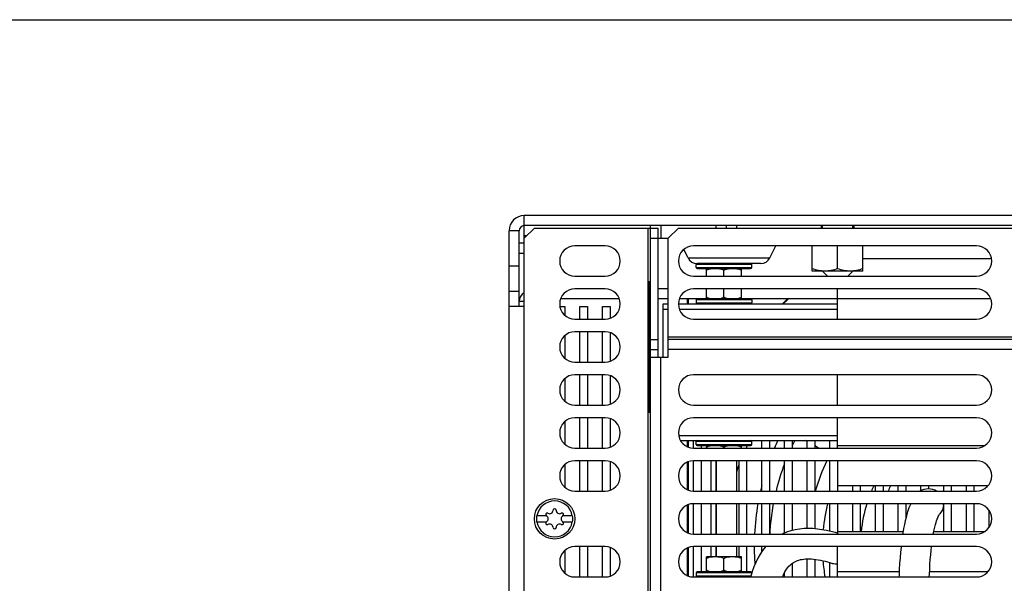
# Model space of a CAD drawing. Header units: millimetres. Extents: x 0 to 1500, y 0 to 1400.
# Tile 43 of 60: x 375 to 570, y 1289 to 1400. Entities that reach past the tile are written whole.
import ezdxf

# ---------------------------------------------------------------- set-up
doc = ezdxf.new("R2010")
doc.units = ezdxf.units.MM
doc.header["$LTSCALE"] = 91.259259
doc.layers.get('0').update_dxf_attribs({"linetype": 'CONTINUOUS'})
doc.layers.add('00_COMPONENTS', color=7, linetype='CONTINUOUS')

msp = doc.modelspace()

# ---------------------------------------------------------------- linework, layer by layer
at = {"color": 7, "linetype": 'CONTINUOUS'}
msp.add_line((0, 1400), (1500, 1400), dxfattribs=at)
at = {"layer": '00_COMPONENTS', "color": 9, "linetype": 'CONTINUOUS'}
for p, q in [((474.87, 1359.27), (474.87, 1361.27)), ((473.87, 1358.27), (471.87, 1358.27)), ((499.37, 1236.48), (499.37, 1358.77)), ((501.87, 1359.27), (501.87, 1356.77)), ((512.87, 1358.77), (512.87, 1359.27)), ((516.87, 1359.27), (516.87, 1358.77)), ((475.37, 1357.27), (474.87, 1357.27)), ((507.27, 1352.88), (523.47, 1352.88)), ((473.87, 1351.27), (471.87, 1351.27)), ((519.87, 1351.57), (508.87, 1351.57)), ((508.87, 1350.97), (519.87, 1350.97)), ((503.37, 1346.77), (501.37, 1346.77)), ((507.1, 1344.77), (507.1, 1343.77)), ((507.32, 1344.77), (507.32, 1343.77)), ((567.2, 1344.77), (536.87, 1344.77)), ((474.87, 1344.27), (473.87, 1344.27)), ((519.87, 1344.57), (508.87, 1344.57)), ((508.87, 1343.97), (519.87, 1343.97)), ((503.37, 1337.27), (636.37, 1337.27)), ((501.87, 1236.48), (501.87, 1333.27)), ((636.37, 1334.77), (503.37, 1334.77)), ((507.1, 1316.77), (507.1, 1315.56)), ((507.32, 1316.77), (507.32, 1315.47)), ((519.87, 1316.57), (508.87, 1316.57)), ((508.87, 1315.97), (519.87, 1315.97)), ((536.87, 1315.77), (566.02, 1315.77)), ((507.1, 1312.49), (507.1, 1307.06)), ((507.32, 1312.58), (507.32, 1306.97)), ((507.1, 1303.99), (507.1, 1298.56)), ((507.32, 1304.08), (507.32, 1298.47)), ((507.1, 1295.49), (507.1, 1290.06)), ((507.32, 1295.58), (507.32, 1289.97)), ((519.87, 1290.57), (508.87, 1290.57)), ((549.06, 1290.77), (536.87, 1290.77)), ((566.61, 1290.77), (555.07, 1290.77)), ((508.87, 1289.97), (519.73, 1289.97))]:
    msp.add_line(p, q, dxfattribs=at)
at = {"layer": '00_COMPONENTS', "color": 7, "linetype": 'CONTINUOUS'}
for p, q in [((664.87, 1361.27), (474.87, 1361.27)), ((471.87, 1281.27), (471.87, 1358.27)), ((499.87, 1358.77), (499.87, 1359.27)), ((499.87, 1358.77), (501.37, 1358.77)), ((501.37, 1333.27), (501.37, 1358.77)), ((514.87, 1358.77), (514.87, 1359.27)), ((533.62, 1359.27), (533.62, 1358.77)), ((533.87, 1358.77), (533.87, 1359.27)), ((539.87, 1358.77), (539.87, 1359.27)), ((540.12, 1359.27), (540.12, 1358.77)), ((499.87, 1356.77), (503.37, 1356.77)), ((474.87, 1355.77), (473.87, 1355.77)), ((507.27, 1352.88), (506.43, 1354.56)), ((523.47, 1352.88), (524.67, 1355.27)), ((531.87, 1350.27), (531.87, 1355.27)), ((536.87, 1350.72), (536.87, 1355.27)), ((541.87, 1350.27), (541.87, 1355.27)), ((474.87, 1353.77), (473.87, 1353.77)), ((541.87, 1352.77), (567.33, 1352.77)), ((508.87, 1350.97), (508.87, 1351.57)), ((521.68, 1351.77), (509.06, 1351.77)), ((509.07, 1350.77), (519.67, 1350.77)), ((510.91, 1349.27), (510.91, 1350.77)), ((517.84, 1349.27), (517.84, 1350.77)), ((519.87, 1350.97), (519.87, 1351.57)), ((514.37, 1349.27), (514.37, 1350.38)), ((541.87, 1350.27), (531.87, 1350.27)), ((534.87, 1349.27), (533.87, 1350.27)), ((538.87, 1349.27), (539.87, 1350.27)), ((499.67, 1322.27), (499.67, 1348.27)), ((510.91, 1344.77), (510.91, 1346.77)), ((514.37, 1345.17), (514.37, 1346.77)), ((517.84, 1344.77), (517.84, 1346.77)), ((536.87, 1340.77), (536.87, 1346.77)), ((473.87, 1346.27), (471.87, 1346.27)), ((519.67, 1344.77), (509.07, 1344.77)), ((474.87, 1343.27), (471.87, 1343.27)), ((481.92, 1343.27), (482.87, 1343.27)), ((482.87, 1343.27), (482.87, 1341.54)), ((485.87, 1340.77), (485.87, 1343.27)), ((485.87, 1343.27), (487.37, 1343.27)), ((487.37, 1343.27), (487.37, 1340.77)), ((490.37, 1340.77), (490.37, 1343.27)), ((490.37, 1343.27), (491.87, 1343.27)), ((491.87, 1343.27), (491.87, 1340.95)), ((502.37, 1333.27), (502.37, 1343.77)), ((502.37, 1343.77), (503.37, 1343.77)), ((502.37, 1342.77), (503.37, 1342.77)), ((505.37, 1343.77), (536.87, 1343.77)), ((505.55, 1342.77), (536.87, 1342.77)), ((508.87, 1344.57), (508.87, 1343.97)), ((519.87, 1344.57), (519.87, 1343.97)), ((482.87, 1337.51), (482.87, 1333.04)), ((485.87, 1332.27), (485.87, 1338.27)), ((487.37, 1338.27), (487.37, 1332.27)), ((490.37, 1332.27), (490.37, 1338.27)), ((491.87, 1338.1), (491.87, 1332.45)), ((499.87, 1335.27), (499.67, 1335.27)), ((499.87, 1336.77), (501.37, 1336.77)), ((499.87, 1334.77), (501.37, 1334.77)), ((485.87, 1323.77), (485.87, 1329.77)), ((487.37, 1329.77), (487.37, 1323.77)), ((490.37, 1323.77), (490.37, 1329.77)), ((491.87, 1329.6), (491.87, 1323.95)), ((536.87, 1323.77), (536.87, 1329.77)), ((482.87, 1329.01), (482.87, 1324.54)), ((485.87, 1315.27), (485.87, 1321.27)), ((487.37, 1321.27), (487.37, 1315.27)), ((490.37, 1315.27), (490.37, 1321.27)), ((536.87, 1315.27), (536.87, 1321.27)), ((482.87, 1320.51), (482.87, 1316.04)), ((491.87, 1321.1), (491.87, 1315.45)), ((505.42, 1317.77), (536.87, 1317.77)), ((505.77, 1316.77), (536.87, 1316.77)), ((508.37, 1315.27), (508.37, 1316.77)), ((508.87, 1315.97), (508.87, 1316.57)), ((509.07, 1315.77), (519.67, 1315.77)), ((509.87, 1315.77), (509.87, 1315.27)), ((510.91, 1315.77), (510.91, 1315.27)), ((517.84, 1315.27), (517.84, 1315.77)), ((518.87, 1315.77), (518.87, 1315.27)), ((519.87, 1315.97), (519.87, 1316.57)), ((521.87, 1315.27), (521.87, 1316.77)), ((523.37, 1316.77), (523.37, 1315.27)), ((526.37, 1315.27), (526.37, 1316.77)), ((527.87, 1316.77), (527.87, 1315.27)), ((530.87, 1316.56), (530.5, 1316.77)), ((530.87, 1315.27), (530.87, 1316.77)), ((532.37, 1316.77), (532.37, 1315.27)), ((533.1, 1315.27), (532.37, 1315.69)), ((535.37, 1315.27), (535.37, 1316.77)), ((514.37, 1315.38), (514.37, 1315.27)), ((482.87, 1312.01), (482.87, 1307.54)), ((485.87, 1306.77), (485.87, 1312.77)), ((487.37, 1312.77), (487.37, 1306.77)), ((490.37, 1306.77), (490.37, 1312.77)), ((491.87, 1312.6), (491.87, 1306.95)), ((508.37, 1306.77), (508.37, 1312.77)), ((509.87, 1312.77), (509.87, 1306.77)), ((512.87, 1306.77), (512.87, 1312.77)), ((512.92, 1306.77), (512.92, 1312.77)), ((516.92, 1306.77), (516.92, 1312.77)), ((517.37, 1306.77), (517.37, 1312.77)), ((518.87, 1312.77), (518.87, 1306.77)), ((521.87, 1306.77), (521.87, 1312.77)), ((523.37, 1312.77), (523.37, 1306.77)), ((526.37, 1306.77), (526.37, 1312.77)), ((527.87, 1312.77), (527.87, 1306.77)), ((530.87, 1306.77), (530.87, 1312.77)), ((532.37, 1312.77), (532.37, 1306.77)), ((535.37, 1306.77), (535.37, 1312.77)), ((536.87, 1312.77), (536.87, 1306.77)), ((566.61, 1307.77), (536.87, 1307.77)), ((539.87, 1306.77), (539.87, 1307.77)), ((541.37, 1307.77), (541.37, 1306.77)), ((544.37, 1306.77), (544.37, 1307.77)), ((545.87, 1307.77), (545.87, 1306.77)), ((548.87, 1306.77), (548.87, 1307.77)), ((550.37, 1307.77), (550.37, 1306.77)), ((553.37, 1306.86), (553.37, 1307.77)), ((554.87, 1307.77), (554.87, 1307.25)), ((557.87, 1306.77), (557.87, 1307.77)), ((559.37, 1307.77), (559.37, 1306.77)), ((562.37, 1306.77), (562.37, 1307.77)), ((563.87, 1307.77), (563.87, 1306.77)), ((508.37, 1298.27), (508.37, 1304.27)), ((509.87, 1304.27), (509.87, 1298.27)), ((512.87, 1298.27), (512.87, 1304.27)), ((512.92, 1298.27), (512.92, 1304.27)), ((516.92, 1298.27), (516.92, 1304.27)), ((517.37, 1298.27), (517.37, 1304.27)), ((518.87, 1304.27), (518.87, 1298.27)), ((521.87, 1298.27), (521.87, 1304.27)), ((523.37, 1304.27), (523.37, 1298.27)), ((526.37, 1298.46), (526.37, 1304.27)), ((527.87, 1304.27), (527.87, 1298.97)), ((530.87, 1299.35), (530.87, 1304.27)), ((532.37, 1304.27), (532.37, 1299.3)), ((535.37, 1298.82), (535.37, 1304.27)), ((536.87, 1304.27), (536.87, 1298.27)), ((539.87, 1298.77), (539.87, 1304.27)), ((541.37, 1304.27), (541.37, 1298.77)), ((544.37, 1298.77), (544.37, 1304.27)), ((545.87, 1304.27), (545.87, 1298.77)), ((548.87, 1298.77), (548.87, 1304.27)), ((550.37, 1304.27), (550.37, 1301.38)), ((551.22, 1303.97), (551, 1303.42)), ((551.36, 1304.27), (551.22, 1303.97)), ((557.87, 1298.77), (557.87, 1304.27)), ((559.37, 1304.27), (559.37, 1298.77)), ((562.37, 1298.77), (562.37, 1304.27)), ((563.87, 1304.27), (563.87, 1298.77)), ((479.23, 1301.87), (477.31, 1301.87)), ((484.43, 1301.87), (482.51, 1301.87)), ((550.6, 1302.22), (550.42, 1301.57)), ((550.79, 1302.84), (550.6, 1302.22)), ((551, 1303.42), (550.79, 1302.84)), ((556.69, 1301.51), (556.8, 1301.75)), ((556.8, 1301.75), (556.89, 1301.94)), ((556.89, 1301.94), (556.98, 1302.09)), ((556.98, 1302.09), (557.04, 1302.19)), ((557.04, 1302.19), (557.09, 1302.25)), ((557.09, 1302.25), (557.1, 1302.27)), ((566.87, 1299.62), (566.87, 1302.93)), ((477.31, 1300.67), (479.23, 1300.67)), ((482.51, 1300.67), (484.43, 1300.67)), ((550.09, 1300.13), (549.94, 1299.34)), ((550.25, 1300.87), (550.09, 1300.13)), ((550.42, 1301.57), (550.25, 1300.87)), ((556.12, 1299.65), (556.24, 1300.12)), ((556.24, 1300.12), (556.36, 1300.54)), ((556.36, 1300.54), (556.47, 1300.91)), ((556.47, 1300.91), (556.59, 1301.23)), ((556.59, 1301.23), (556.69, 1301.51)), ((525.99, 1298.3), (525.94, 1298.27)), ((526.79, 1298.64), (525.99, 1298.3)), ((527.63, 1298.91), (526.79, 1298.64)), ((528.48, 1299.11), (527.63, 1298.91)), ((529.35, 1299.25), (528.48, 1299.11)), ((530.23, 1299.33), (529.35, 1299.25)), ((531.11, 1299.36), (530.23, 1299.33)), ((532, 1299.33), (531.11, 1299.36)), ((532.89, 1299.25), (532, 1299.33)), ((533.78, 1299.13), (532.89, 1299.25)), ((534.66, 1298.97), (533.78, 1299.13)), ((535.55, 1298.78), (534.66, 1298.97)), ((536.43, 1298.55), (535.55, 1298.78)), ((536.87, 1298.42), (536.43, 1298.55)), ((536.87, 1298.77), (549.84, 1298.77)), ((549.79, 1298.5), (549.76, 1298.27)), ((549.94, 1299.34), (549.79, 1298.5)), ((555.84, 1298.27), (555.89, 1298.56)), ((555.89, 1298.56), (556.01, 1299.13)), ((555.94, 1298.77), (566.02, 1298.77)), ((556.01, 1299.13), (556.12, 1299.65)), ((482.87, 1295.01), (482.87, 1290.54)), ((485.87, 1289.77), (485.87, 1295.77)), ((487.37, 1295.77), (487.37, 1289.77)), ((490.37, 1289.77), (490.37, 1295.77)), ((491.87, 1295.6), (491.87, 1289.95)), ((508.37, 1289.77), (508.37, 1295.77)), ((509.87, 1295.77), (509.87, 1290.77)), ((512.87, 1293.77), (512.87, 1295.77)), ((512.92, 1293.77), (512.92, 1295.77)), ((516.92, 1293.77), (516.92, 1295.77)), ((517.37, 1293.77), (517.37, 1295.77)), ((518.87, 1295.77), (518.87, 1290.77)), ((521.52, 1294.27), (521.07, 1293.49)), ((522.02, 1295), (521.52, 1294.27)), ((521.87, 1294.78), (521.87, 1295.77)), ((522.57, 1295.69), (522.02, 1295)), ((522.65, 1295.77), (522.57, 1295.69)), ((536.87, 1289.77), (536.87, 1295.77)), ((549.33, 1294.65), (549.24, 1293.57)), ((549.43, 1295.69), (549.33, 1294.65)), ((549.44, 1295.77), (549.43, 1295.69)), ((555.23, 1293.24), (555.31, 1294.14)), ((555.31, 1294.14), (555.39, 1294.99)), ((555.39, 1294.99), (555.48, 1295.77)), ((510.91, 1290.77), (510.91, 1293.77)), ((517.84, 1293.77), (510.91, 1293.77)), ((514.37, 1291.17), (514.37, 1293.38)), ((517.84, 1290.77), (517.84, 1293.77)), ((520.67, 1292.66), (520.31, 1291.79)), ((521.07, 1293.49), (520.67, 1292.66)), ((527.23, 1291.91), (527.46, 1292.13)), ((527.46, 1292.13), (527.69, 1292.33)), ((527.69, 1292.33), (527.92, 1292.51)), ((527.87, 1292.47), (527.87, 1289.77)), ((527.92, 1292.51), (528.16, 1292.66)), ((528.16, 1292.66), (528.41, 1292.8)), ((528.41, 1292.8), (528.67, 1292.93)), ((528.67, 1292.93), (528.94, 1293.03)), ((528.94, 1293.03), (529.23, 1293.12)), ((529.23, 1293.12), (529.54, 1293.2)), ((529.54, 1293.2), (529.86, 1293.26)), ((529.86, 1293.26), (530.2, 1293.31)), ((530.2, 1293.31), (530.55, 1293.34)), ((530.55, 1293.34), (530.93, 1293.36)), ((530.87, 1289.77), (530.87, 1293.35)), ((530.93, 1293.36), (531.32, 1293.35)), ((531.32, 1293.35), (531.72, 1293.33)), ((531.72, 1293.33), (532.14, 1293.3)), ((532.14, 1293.3), (532.57, 1293.24)), ((532.37, 1293.27), (532.37, 1289.77)), ((532.57, 1293.24), (533.02, 1293.18)), ((533.02, 1293.18), (533.47, 1293.09)), ((533.47, 1293.09), (533.93, 1292.99)), ((533.93, 1292.99), (534.39, 1292.88)), ((534.39, 1292.88), (534.87, 1292.75)), ((534.87, 1292.75), (535.34, 1292.61)), ((535.34, 1292.61), (535.83, 1292.46)), ((535.37, 1289.77), (535.37, 1292.6)), ((535.83, 1292.46), (535.93, 1292.43)), ((549.16, 1292.44), (549.09, 1291.26)), ((549.24, 1293.57), (549.16, 1292.44)), ((555.1, 1291.3), (555.16, 1292.29)), ((555.16, 1292.29), (555.23, 1293.24)), ((508.87, 1290.57), (508.87, 1289.97)), ((519.67, 1290.77), (509.07, 1290.77)), ((519.99, 1290.87), (519.71, 1289.9)), ((519.87, 1290.57), (519.87, 1290.46)), ((520.31, 1291.79), (519.99, 1290.87)), ((525.96, 1289.77), (526.15, 1290.21)), ((526.15, 1290.21), (526.36, 1290.64)), ((526.36, 1290.64), (526.57, 1291.02)), ((526.37, 1289.77), (526.37, 1290.67)), ((526.57, 1291.02), (526.79, 1291.35)), ((526.79, 1291.35), (527.01, 1291.65)), ((527.01, 1291.65), (527.23, 1291.91)), ((549.09, 1291.26), (549.03, 1290.04)), ((555.02, 1289.77), (555.04, 1290.25)), ((555.04, 1290.25), (555.1, 1291.3)), ((519.71, 1289.9), (519.68, 1289.77)), ((549.03, 1290.04), (549.02, 1289.77))]:
    msp.add_line(p, q, dxfattribs=at)
at = {"layer": '00_COMPONENTS', "color": 3, "linetype": 'CONTINUOUS'}
for p, q in [((473.87, 1343.27), (473.87, 1358.27)), ((474.87, 1238.05), (474.87, 1359.27)), ((664.87, 1359.27), (474.87, 1359.27)), ((476.87, 1358.77), (474.87, 1356.77)), ((476.87, 1358.77), (499.87, 1358.77)), ((499.87, 1236.48), (499.87, 1358.77)), ((505.37, 1358.77), (503.37, 1356.77)), ((505.37, 1358.77), (634.37, 1358.77)), ((503.37, 1333.27), (503.37, 1356.77)), ((490.87, 1355.27), (484.87, 1355.27)), ((564.37, 1355.27), (508.37, 1355.27)), ((484.87, 1349.27), (490.87, 1349.27)), ((508.37, 1349.27), (564.37, 1349.27)), ((490.87, 1346.77), (484.87, 1346.77)), ((564.37, 1346.77), (508.37, 1346.77)), ((493.7, 1344.77), (482.05, 1344.77)), ((503.37, 1344.77), (501.37, 1344.77)), ((509.07, 1344.77), (505.55, 1344.77)), ((536.87, 1344.77), (519.67, 1344.77)), ((525.95, 1343.77), (526.95, 1344.77)), ((484.87, 1340.77), (490.87, 1340.77)), ((508.37, 1340.77), (564.37, 1340.77)), ((490.87, 1338.27), (484.87, 1338.27)), ((636.37, 1336.77), (503.37, 1336.77)), ((499.87, 1333.27), (503.37, 1333.27)), ((484.87, 1332.27), (490.87, 1332.27)), ((490.87, 1329.77), (484.87, 1329.77)), ((564.37, 1329.77), (508.37, 1329.77)), ((484.87, 1323.77), (490.87, 1323.77)), ((508.37, 1323.77), (564.37, 1323.77)), ((490.87, 1321.27), (484.87, 1321.27)), ((564.37, 1321.27), (508.37, 1321.27)), ((484.87, 1315.27), (490.87, 1315.27)), ((508.37, 1315.27), (564.37, 1315.27)), ((490.87, 1312.77), (484.87, 1312.77)), ((564.37, 1312.77), (508.37, 1312.77)), ((511.87, 1306.77), (511.87, 1312.77)), ((484.87, 1306.77), (490.87, 1306.77)), ((508.37, 1306.77), (564.37, 1306.77)), ((564.37, 1304.27), (508.37, 1304.27)), ((511.87, 1298.27), (511.87, 1304.27)), ((508.37, 1298.27), (564.37, 1298.27)), ((490.87, 1295.77), (484.87, 1295.77)), ((564.37, 1295.77), (508.37, 1295.77)), ((511.87, 1293.77), (511.87, 1295.77)), ((484.87, 1289.77), (490.87, 1289.77)), ((508.37, 1289.77), (564.37, 1289.77))]:
    msp.add_line(p, q, dxfattribs=at)
at = {"layer": '00_COMPONENTS', "color": 7, "linetype": 'CONTINUOUS'}
msp.add_circle((480.87, 1301.27), 4, dxfattribs=at)
for centre, radius, start, end in [((474.87, 1358.27), 3, 90, 180), ((509.06, 1353.77), 2, 206.5651, 270), ((521.68, 1353.77), 2, 270, 333.4349), ((509.07, 1351.57), 0.2, 90, 180), ((509.07, 1350.97), 0.2, 180, 270), ((519.67, 1351.57), 0.2, 0, 90), ((519.67, 1350.97), 0.2, 270, 360), ((475.87, 1344.27), 2, 120.0167, 180), ((509.07, 1344.57), 0.2, 90, 180), ((519.67, 1344.57), 0.2, 0, 90), ((569.87, 1295.77), 65, 131.0731, 132.3913), ((509.07, 1343.97), 0.2, 180, 270), ((519.67, 1343.97), 0.2, 270, 360), ((509.07, 1316.57), 0.2, 90, 180), ((509.07, 1315.97), 0.2, 180, 270), ((519.67, 1316.57), 0.2, 0, 90), ((519.67, 1315.97), 0.2, 270, 360), ((569.87, 1295.77), 49.5, 154.894, 156.7963), ((569.87, 1295.77), 46.5, 153.1454, 154.6003), ((569.87, 1295.77), 55, 162.7029, 164.3009), ((569.87, 1295.77), 46.5, 159.3584, 166.3139), ((569.87, 1295.77), 39, 154.1509, 163.6133), ((569.87, 1295.77), 49.5, 165.885, 167.1582), ((569.87, 1295.77), 28.5, 155.095, 157.2955), ((569.87, 1295.77), 49.5, 170.108, 177.1038), ((569.87, 1295.77), 46.5, 169.4668, 176.919), ((569.87, 1295.77), 36, 166.3376, 174.7164), ((569.87, 1295.77), 28.5, 162.6409, 173.9574), ((554.9, 1304.24), 2.96, 354.9237, 0.6824), ((480.87, 1301.27), 3.61, 170.4403, 189.5597), ((479.4, 1302.12), 0.3, 60, 240), ((478.91, 1301.27), 0.681, 300, 60), ((479.89, 1302.97), 0.681, 240, 360), ((480.87, 1302.97), 0.3, 0, 180), ((481.85, 1302.97), 0.681, 180, 300), ((482.83, 1301.27), 0.681, 120, 240), ((482.34, 1302.12), 0.3, 300, 120), ((480.87, 1301.27), 3.61, 350.4403, 9.5597), ((479.4, 1300.42), 0.3, 120, 300), ((479.89, 1299.57), 0.681, 0, 120), ((481.85, 1299.57), 0.681, 60, 180), ((482.34, 1300.42), 0.3, 240, 60), ((480.87, 1299.57), 0.3, 180, 360), ((569.87, 1295.77), 49.5, 180, 184.0613), ((569.87, 1295.77), 36, 184.4522, 189.6), ((509.07, 1290.57), 0.2, 90, 180), ((519.67, 1290.57), 0.2, 0, 90), ((509.07, 1289.97), 0.2, 180, 270)]:
    msp.add_arc(centre, radius, start, end, dxfattribs=at)
at = {"layer": '00_COMPONENTS', "color": 3, "linetype": 'CONTINUOUS'}
for centre, radius, start, end in [((474.87, 1358.27), 1, 90, 180), ((484.87, 1352.27), 3, 90, 270), ((490.87, 1352.27), 3, 270, 90), ((508.37, 1352.27), 3, 90, 270), ((564.37, 1352.27), 3, 270, 90), ((484.87, 1343.77), 3, 90, 270), ((490.87, 1343.77), 3, 270, 90), ((508.37, 1343.77), 3, 90, 270), ((564.37, 1343.77), 3, 270, 90), ((484.87, 1335.27), 3, 90, 270), ((490.87, 1335.27), 3, 270, 90), ((484.87, 1326.77), 3, 90, 270), ((490.87, 1326.77), 3, 270, 90), ((508.37, 1326.77), 3, 90, 270), ((564.37, 1326.77), 3, 270, 90), ((484.87, 1318.27), 3, 90, 270), ((490.87, 1318.27), 3, 270, 90), ((508.37, 1318.27), 3, 90, 270), ((564.37, 1318.27), 3, 270, 90), ((484.87, 1309.77), 3, 90, 270), ((490.87, 1309.77), 3, 270, 90), ((508.37, 1309.77), 3, 90, 270), ((564.37, 1309.77), 3, 270, 90), ((508.37, 1301.27), 3, 90, 270), ((564.37, 1301.27), 3, 270, 90), ((484.87, 1292.77), 3, 90, 270), ((490.87, 1292.77), 3, 270, 90), ((508.37, 1292.77), 3, 90, 270), ((564.37, 1292.77), 3, 270, 90)]:
    msp.add_arc(centre, radius, start, end, dxfattribs=at)
at = {"layer": '00_COMPONENTS', "color": 9, "linetype": 'CONTINUOUS'}
for centre, radius, start, end in [((569.87, 1295.77), 25.5, 151.9267, 154.4418), ((480.87, 1301.27), 3.55, 9.7431, 170.2569), ((480.87, 1301.27), 3.55, 189.7431, 350.2569)]:
    msp.add_arc(centre, radius, start, end, dxfattribs=at)
at = {"layer": '00_COMPONENTS', "color": 7, "linetype": 'CONTINUOUS'}
for points, knots in [([(510.91, 1350.38), (510.97, 1350.47), (511.11, 1350.58), (511.32, 1350.66), (511.53, 1350.72), (511.79, 1350.76), (512.01, 1350.77), (512.12, 1350.77)], [0, 0, 0, 0, 0.257331, 0.382717, 0.506931, 0.753735, 1, 1, 1, 1]), ([(513.16, 1350.77), (513.27, 1350.77), (513.48, 1350.76), (513.75, 1350.72), (513.96, 1350.66), (514.17, 1350.58), (514.31, 1350.47), (514.37, 1350.38)], [0, 0, 0, 0, 0.246265, 0.493069, 0.617283, 0.742669, 1, 1, 1, 1]), ([(514.37, 1350.38), (514.44, 1350.47), (514.58, 1350.58), (514.78, 1350.66), (514.99, 1350.72), (515.26, 1350.76), (515.47, 1350.77), (515.58, 1350.77)], [0, 0, 0, 0, 0.257331, 0.382717, 0.506931, 0.753735, 1, 1, 1, 1]), ([(516.63, 1350.77), (516.73, 1350.77), (516.95, 1350.76), (517.22, 1350.72), (517.43, 1350.66), (517.63, 1350.58), (517.77, 1350.47), (517.84, 1350.38)], [0, 0, 0, 0, 0.246265, 0.493069, 0.617283, 0.742669, 1, 1, 1, 1]), ([(534.37, 1350.27), (533.95, 1350.27), (533.1, 1350.36), (532.28, 1350.59), (531.87, 1350.72)], [0, 0, 0, 0, 0.498127, 1, 1, 1, 1]), ([(536.87, 1350.72), (536.47, 1350.59), (535.65, 1350.36), (534.79, 1350.27), (534.37, 1350.27)], [0, 0, 0, 0, 0.501873, 1, 1, 1, 1]), ([(539.37, 1350.27), (538.95, 1350.27), (538.1, 1350.36), (537.28, 1350.59), (536.87, 1350.72)], [0, 0, 0, 0, 0.498127, 1, 1, 1, 1]), ([(541.87, 1350.72), (541.47, 1350.59), (540.65, 1350.36), (539.79, 1350.27), (539.37, 1350.27)], [0, 0, 0, 0, 0.501873, 1, 1, 1, 1]), ([(512.12, 1344.77), (512.01, 1344.78), (511.79, 1344.79), (511.53, 1344.83), (511.32, 1344.89), (511.11, 1344.97), (510.97, 1345.07), (510.91, 1345.17)], [0, 0, 0, 0, 0.246265, 0.493069, 0.617283, 0.742669, 1, 1, 1, 1]), ([(514.37, 1345.17), (514.31, 1345.07), (514.17, 1344.97), (513.96, 1344.89), (513.75, 1344.83), (513.48, 1344.79), (513.27, 1344.78), (513.16, 1344.77)], [0, 0, 0, 0, 0.257331, 0.382717, 0.506931, 0.753735, 1, 1, 1, 1]), ([(515.58, 1344.77), (515.47, 1344.78), (515.26, 1344.79), (514.99, 1344.83), (514.78, 1344.89), (514.58, 1344.97), (514.44, 1345.07), (514.37, 1345.17)], [0, 0, 0, 0, 0.246265, 0.493069, 0.617283, 0.742669, 1, 1, 1, 1]), ([(517.84, 1345.17), (517.77, 1345.07), (517.63, 1344.97), (517.43, 1344.89), (517.22, 1344.83), (516.95, 1344.79), (516.73, 1344.78), (516.63, 1344.77)], [0, 0, 0, 0, 0.257331, 0.382717, 0.506931, 0.753735, 1, 1, 1, 1]), ([(510.91, 1315.38), (510.97, 1315.47), (511.11, 1315.58), (511.32, 1315.66), (511.53, 1315.72), (511.79, 1315.76), (512.01, 1315.77), (512.12, 1315.77)], [0, 0, 0, 0, 0.257331, 0.382717, 0.506931, 0.753735, 1, 1, 1, 1]), ([(513.16, 1315.77), (513.27, 1315.77), (513.48, 1315.76), (513.75, 1315.72), (513.96, 1315.66), (514.17, 1315.58), (514.31, 1315.47), (514.37, 1315.38)], [0, 0, 0, 0, 0.246265, 0.493069, 0.617283, 0.742669, 1, 1, 1, 1]), ([(514.37, 1315.38), (514.44, 1315.47), (514.58, 1315.58), (514.78, 1315.66), (514.99, 1315.72), (515.26, 1315.76), (515.47, 1315.77), (515.58, 1315.77)], [0, 0, 0, 0, 0.257331, 0.382717, 0.506931, 0.753735, 1, 1, 1, 1]), ([(516.63, 1315.77), (516.73, 1315.77), (516.95, 1315.76), (517.22, 1315.72), (517.43, 1315.66), (517.63, 1315.58), (517.77, 1315.47), (517.84, 1315.38)], [0, 0, 0, 0, 0.246265, 0.493069, 0.617283, 0.742669, 1, 1, 1, 1]), ([(553.22, 1306.78), (553.69, 1307.08), (554.84, 1307.43), (555.99, 1307.08), (556.46, 1306.78)], [0, 0, 0, 0, 0.4985, 1, 1, 1, 1]), ([(510.91, 1293.38), (510.97, 1293.47), (511.11, 1293.58), (511.32, 1293.66), (511.53, 1293.72), (511.79, 1293.76), (512.01, 1293.77), (512.12, 1293.77)], [0, 0, 0, 0, 0.257331, 0.382717, 0.506931, 0.753735, 1, 1, 1, 1]), ([(513.16, 1293.77), (513.27, 1293.77), (513.48, 1293.76), (513.75, 1293.72), (513.96, 1293.66), (514.17, 1293.58), (514.31, 1293.47), (514.37, 1293.38)], [0, 0, 0, 0, 0.246265, 0.493069, 0.617283, 0.742669, 1, 1, 1, 1]), ([(514.37, 1293.38), (514.44, 1293.47), (514.58, 1293.58), (514.78, 1293.66), (514.99, 1293.72), (515.26, 1293.76), (515.47, 1293.77), (515.58, 1293.77)], [0, 0, 0, 0, 0.257331, 0.382717, 0.506931, 0.753735, 1, 1, 1, 1]), ([(516.63, 1293.77), (516.73, 1293.77), (516.95, 1293.76), (517.22, 1293.72), (517.43, 1293.66), (517.63, 1293.58), (517.77, 1293.47), (517.84, 1293.38)], [0, 0, 0, 0, 0.246265, 0.493069, 0.617283, 0.742669, 1, 1, 1, 1]), ([(512.12, 1290.77), (512.01, 1290.78), (511.79, 1290.79), (511.53, 1290.83), (511.32, 1290.89), (511.11, 1290.97), (510.97, 1291.07), (510.91, 1291.17)], [0, 0, 0, 0, 0.246265, 0.493069, 0.617283, 0.742669, 1, 1, 1, 1]), ([(514.37, 1291.17), (514.31, 1291.07), (514.17, 1290.97), (513.96, 1290.89), (513.75, 1290.83), (513.48, 1290.79), (513.27, 1290.78), (513.16, 1290.77)], [0, 0, 0, 0, 0.257331, 0.382717, 0.506931, 0.753735, 1, 1, 1, 1]), ([(515.58, 1290.77), (515.47, 1290.78), (515.26, 1290.79), (514.99, 1290.83), (514.78, 1290.89), (514.58, 1290.97), (514.44, 1291.07), (514.37, 1291.17)], [0, 0, 0, 0, 0.246265, 0.493069, 0.617283, 0.742669, 1, 1, 1, 1]), ([(517.84, 1291.17), (517.77, 1291.07), (517.63, 1290.97), (517.43, 1290.89), (517.22, 1290.83), (516.95, 1290.79), (516.73, 1290.78), (516.63, 1290.77)], [0, 0, 0, 0, 0.257331, 0.382717, 0.506931, 0.753735, 1, 1, 1, 1])]:
    msp.add_open_spline(points, degree=3, knots=knots, dxfattribs=at)
for points in [[(557.85, 1303.98), (557.79, 1303.36), (557.52, 1302.73), (557.1, 1302.27)], [(536.87, 1292.32), (536.56, 1292.29), (536.23, 1292.33), (535.93, 1292.43)]]:
    msp.add_open_spline(points, degree=3, dxfattribs=at)

doc.saveas('drawing.dxf')
